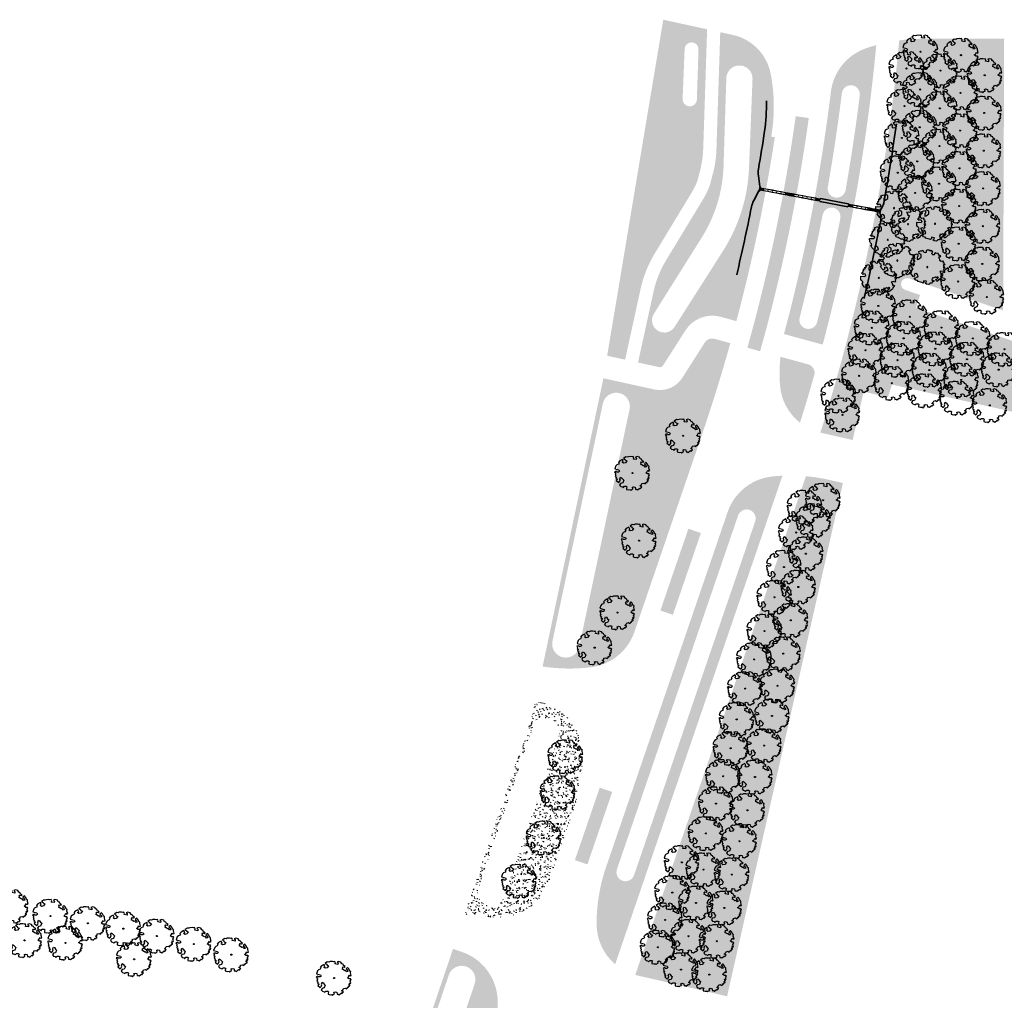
# Model space of a CAD drawing. Header units: metres. Extents: x 232632 to 233536, y 552897 to 554400.
# Tile 6 of 17: x 233106 to 233330, y 553630 to 553853. Entities that reach past the tile are written whole.
import ezdxf

# ---------------------------------------------------------------- set-up
doc = ezdxf.new("R2010")
doc.units = ezdxf.units.M
doc.linetypes.add('NLCS-HIDDEN', pattern=[4, 2, -2])
for name, color, linetype, lineweight in [('ACO consrtructie 009', 251, 'Continuous', 9), ('ACO constructie 018', 7, 'Continuous', 18), ('ACO verborgen', 251, 'NLCS-HIDDEN', 13), ('N-WE-FV-FAUNAPASSAGE_FAUNATUNNEL-GN', 7, 'Continuous', 18), ('N-WE-GR-BEPLANTING_CULTUUR_BOSPLANTSOEN-A', 92, 'Continuous', 18), ('N-WE-GR-GRAS-A', 62, 'Continuous', 9)]:
    doc.layers.add(name, color=color, linetype=linetype, lineweight=lineweight)
for name, color, linetype, lineweight, true_color in [('N-WE-FV-FAUNAPASSAGE_FAUNATUNNEl_GELEIDING-G', 7, 'IE-TERREINAFSCHEIDING-KUNSTMATIG', 35, 0x37db00), ('N-WE-FV-FAUNAPASSAGE_FAUNATUNNEl_GELEIDING_ELEMENT-G', 7, 'IE-TERREINAFSCHEIDING-KUNSTMATIG', 35, 0xca7412), ('N-WE-GR-BOOM-S', 7, 'Continuous', 25, 0x165700)]:
    doc.layers.add(name, color=color, linetype=linetype, lineweight=lineweight, true_color=true_color)
doc.linetypes.add('IE-TERREINAFSCHEIDING-KUNSTMATIG', pattern='A,4,[82,NLCS.SHX,S=0.75,R=90,X=0,Y=0],4,-2', length=10)
pattern_1 = [(0, (0, 0), (2.5, 2.5), [0.3, -2]), (45, (1, 0.5), (-0.2828427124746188, 4.666904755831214), [0.3, -2]), (29.99999999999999, (0.2, 0.3), (0.5686533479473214, 3.215063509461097), [0.3, -2]), (15, (0.8, 1.2), (0.9640675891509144, 1.811235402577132), [0.3, -2]), (135, (0.4, 5), (-0.07071067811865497, -1.626345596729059), [0.3, -2]), (150, (3, 1), (0.5392304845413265, -1.466025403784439), [0.3, -2]), (165, (0.6000000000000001, 0.1), (0.358630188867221, -1.752536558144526), [0.3, -2]), (85, (1, 1), (-2.18169349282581, 2.600041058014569), [0.3, -2]), (99.99999999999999, (0, 0), (-2.780294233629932, 1.946782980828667), [0.3, -2])]

# ---------------------------------------------------------------- blocks, each defined once
blk = doc.blocks.new('SGR-BOOM_06')
at = {"linetype": 'Continuous', "flags": 128}
blk.add_lwpolyline([(2.697926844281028, 3.519936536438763), (2.530031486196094, 3.938911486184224), (2.197017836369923, 4.064448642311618), (1.94450365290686, 4.524361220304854), (1.273022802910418, 4.692183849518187), (0.8554126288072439, 4.524288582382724), (1.107912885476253, 4.273186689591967), (1.064270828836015, 3.811889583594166), (0.2276521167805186, 3.979701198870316), (0.3518243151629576, 4.315444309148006), (0.1839317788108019, 4.692111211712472), (-0.1504327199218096, 4.608837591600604), (-0.4861730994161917, 4.692066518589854), (-1.154910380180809, 4.649713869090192), (-1.490634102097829, 4.483188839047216), (-1.95193375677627, 4.56504461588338), (-2.538756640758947, 4.105076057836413), (-2.119756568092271, 3.896293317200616), (-1.994180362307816, 3.643818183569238), (-1.575180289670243, 3.435035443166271), (-1.994130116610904, 2.890461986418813), (-2.538667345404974, 2.766231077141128), (-2.915367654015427, 3.099211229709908), (-2.619546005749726, 3.216664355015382), (-2.873110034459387, 3.855299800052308), (-3.627802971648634, 3.434898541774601), (-4.004453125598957, 3.015887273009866), (-3.794266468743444, 2.84803387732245), (-4.004419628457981, 2.513649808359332), (-4.424759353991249, 2.345754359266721), (-4.716801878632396, 2.05367287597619), (-5.01017267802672, 1.214316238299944), (-3.88011881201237, 0.9209648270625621), (-3.712226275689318, 0.5442979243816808), (-4.004271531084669, 0.2931597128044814), (-4.506508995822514, 0.2931262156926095), (-4.602327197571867, 0.5555981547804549), (-5.093368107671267, 0.3763383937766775), (-4.757596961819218, -0.1681847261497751), (-4.925450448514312, -0.3770066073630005), (-4.716628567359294, -0.544860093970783), (-4.88446521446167, -1.006165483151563), (-4.532341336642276, -1.182198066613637), (-4.716561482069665, -1.550699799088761), (-4.424496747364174, -1.591623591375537), (-4.292786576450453, -1.70719043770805), (-4.61907625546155, -2.106831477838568), (-3.920821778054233, -2.682045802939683), (-3.668355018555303, -2.430910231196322), (-3.459575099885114, -1.969602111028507), (-3.627456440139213, -1.760802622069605), (-3.418684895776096, -1.173935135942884), (-3.123882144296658, -1.341782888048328), (-2.788119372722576, -1.760746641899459), (-2.496040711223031, -2.010481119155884), (-2.788049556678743, -2.807529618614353), (-3.418567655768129, -2.931766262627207), (-3.668290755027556, -3.394441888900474), (-3.332530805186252, -3.771097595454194), (-2.831649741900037, -3.896623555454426), (-2.768861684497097, -4.022178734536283), (-2.70607362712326, -4.147733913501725), (-2.328058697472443, -3.728722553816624), (-1.825821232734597, -3.728689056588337), (-1.574691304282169, -3.89653972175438), (-1.698860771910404, -4.27322610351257), (-1.6988383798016, -4.608960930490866), (-1.154284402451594, -4.735848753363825), (-0.6097418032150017, -4.692139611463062), (-0.4855303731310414, -4.944614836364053), (-0.2330665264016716, -4.64980644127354), (0.1012924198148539, -4.483281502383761), (-0.05880460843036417, -4.006538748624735), (0.2691206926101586, -3.89641674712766), (0.7727313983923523, -4.023307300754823), (0.8560217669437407, -4.608790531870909), (1.149445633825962, -4.565098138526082), (1.441519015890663, -4.735675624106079), (2.070647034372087, -4.232031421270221), (2.365446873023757, -4.356206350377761), (2.321760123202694, -4.14739857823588), (2.657483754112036, -3.979508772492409), (2.406348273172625, -3.728406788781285), (2.112915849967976, -3.643810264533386), (2.574182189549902, -3.226158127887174), (2.615108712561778, -2.975036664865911), (3.159645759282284, -2.848076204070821), (3.537702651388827, -3.058226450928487), (3.787439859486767, -2.807091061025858), (3.770391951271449, -2.632754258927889), (4.123163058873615, -2.632730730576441), (4.123146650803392, -2.386717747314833), (4.458873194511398, -2.262500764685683), (4.458859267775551, -2.05369007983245), (4.082181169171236, -2.05371520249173), (4.543444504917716, -1.591025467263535), (4.250006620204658, -1.424542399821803), (4.626693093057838, -1.550076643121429), (4.752232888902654, -1.256641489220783), (4.54339981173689, -0.9209205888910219), (4.835431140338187, -0.4609716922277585), (4.667549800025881, -0.2521722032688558), (4.249928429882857, -0.2522000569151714), (3.746303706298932, 0.08486595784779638), (4.082024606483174, 0.2936990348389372), (4.375415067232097, 0.8382641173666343), (4.543299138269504, 0.5885213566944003), (4.876296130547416, 0.7127381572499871), (4.667437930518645, 1.425137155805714), (4.711079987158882, 1.886434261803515), (4.499534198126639, 1.969671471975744), (4.163754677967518, 2.639753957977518), (3.828442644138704, 3.012677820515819), (3.373874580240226, 2.603955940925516), (3.662895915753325, 2.430909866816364), (3.914056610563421, 1.801765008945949), (3.537384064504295, 1.718488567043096), (3.327180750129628, 2.136095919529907), (2.991451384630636, 2.054186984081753), (2.657064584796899, 2.305283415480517), (2.238064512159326, 2.514066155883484), (2.446864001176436, 2.681947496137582), (2.321287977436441, 2.931693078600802), (2.530081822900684, 3.184190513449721), (2.865825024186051, 3.05865353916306), (3.159240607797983, 3.226540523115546)], close=True, dxfattribs=at)
blk.add_circle((0, 0), 0.15)
blk = doc.blocks.new('FT onder verharding')
at = {"lineweight": 0, "ltscale": 0.2}
for p, q in [((-0.2899999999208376, 0), (-0.2899999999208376, 1)), ((-0.2899999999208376, 1), (-0.190000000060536, 1)), ((-0.190000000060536, 0), (-0.2899999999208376, 0)), ((0.1899999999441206, 1), (0.2900000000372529, 1)), ((0.2900000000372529, 0), (0.1899999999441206, 0)), ((0.2900000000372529, 1), (0.2900000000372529, 0))]:
    blk.add_line(p, q, dxfattribs=at)
at = {"ltscale": 0.2}
for p, q in [((0.190000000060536, 1), (-0.1899999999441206, 1)), ((-0.1899999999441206, 1), (-0.1899999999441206, 0)), ((-0.1899999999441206, 0), (0.190000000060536, 0)), ((0.190000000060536, 0), (0.190000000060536, 1))]:
    blk.add_line(p, q, dxfattribs=at)
blk = doc.blocks.new('öffnung')
for p, q in [((-26.00000127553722, 20.99921656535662), (-7.390954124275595e-07, 20.99921656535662)), ((-26.00000127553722, 20.99921656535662), (-26.00000127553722, 16.02982831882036)), ((-7.390954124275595e-07, 16.02982831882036), (-26.00000127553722, 16.02982831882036)), ((-26.00000127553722, 13.98801160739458), (-26.00000127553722, 16.02982831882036)), ((-7.390954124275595e-07, 13.98801160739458), (-26.00000127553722, 13.98801160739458)), ((-7.390954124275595e-07, 16.02982831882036), (-7.390954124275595e-07, 20.99921656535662)), ((-7.390954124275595e-07, 13.98801160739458), (-7.390954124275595e-07, 16.02982831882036)), ((-26.00000127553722, -13.98800956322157), (-7.390954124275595e-07, -13.98800956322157)), ((-26.00000127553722, -13.98800956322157), (-26.00000127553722, -16.0313908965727)), ((-26.00000127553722, -16.0313908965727), (-7.390954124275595e-07, -16.0313908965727)), ((-26.00000127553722, -21.00077914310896), (-26.00000127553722, -16.0313908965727)), ((-7.390954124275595e-07, -21.00077914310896), (-26.00000127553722, -21.00077914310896)), ((-7.390954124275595e-07, -13.98800956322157), (-7.390954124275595e-07, -16.0313908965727)), ((-7.390954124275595e-07, -16.0313908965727), (-7.390954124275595e-07, -21.00077914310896))]:
    blk.add_line(p, q)
for centre, radius, start, end in [((-25.99999999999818, -0.0007812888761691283), 21.00000000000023, 90, 270), ((-25.99999999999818, -0.0007812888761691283), 16.03060971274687, 90, 270), ((-25.99999999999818, 0), 13.98801439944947, 90, 270), ((0, -0.0007812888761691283), 21.00000000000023, 270, 90), ((0, -0.0007812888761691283), 16.03060971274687, 270, 90), ((0, 0), 13.98801439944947, 270, 90)]:
    blk.add_arc(centre, radius, start, end)
blk = doc.blocks.new('KP 1000 (bovenaanzicht)')
at = {"layer": 'ACO consrtructie 009'}
blk.add_point((0.3299999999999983, -0.4999999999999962), dxfattribs=at)
at = {"layer": 'ACO constructie 018'}
for p, q in [((0.03500000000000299, -0.719999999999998), (0.04000000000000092, 0)), ((0.620000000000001, 0), (0.04000000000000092, 0)), ((0.1400000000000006, 0), (0.1375070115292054, 0)), ((0.1400000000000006, 0), (0.1400000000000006, -0.72)), ((0.5200000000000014, 0), (0.5200000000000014, -0.72)), ((0.522492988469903, 0), (0.5200000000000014, 0)), ((0.6249999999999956, -0.7199999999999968), (0.620000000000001, 0)), ((0.03500000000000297, -0.719999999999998), (-0.1699999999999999, -0.8674999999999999)), ((-0.1699999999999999, -0.9275), (-0.04999999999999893, -0.8674999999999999)), ((-0.04999999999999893, -0.8674999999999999), (-0.1699999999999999, -0.8674999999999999)), ((-0.1699999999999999, -0.9275), (-0.1699999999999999, -0.8674999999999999)), ((-0.1699999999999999, -0.97), (-0.1699999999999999, -0.9275)), ((-0.1699999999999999, -0.97), (0.8300000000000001, -0.97)), ((-0.1699999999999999, -0.9955746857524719), (-0.1699999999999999, -0.97)), ((-0.1699999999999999, -0.9999999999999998), (-0.1699999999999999, -0.9955746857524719)), ((-0.1699999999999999, -0.9999999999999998), (0.8300000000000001, -0.9999999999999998)), ((0.1400000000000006, -0.72), (-0.04999999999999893, -0.8674999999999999)), ((0.1372861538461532, -0.72), (0.03500000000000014, -0.72)), ((0.1400000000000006, -0.72), (0.1372861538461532, -0.72)), ((0.5200000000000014, -0.72), (0.7100000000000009, -0.8674999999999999)), ((0.5227138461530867, -0.72), (0.5200000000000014, -0.72)), ((0.625, -0.72), (0.5227138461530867, -0.72)), ((0.6249999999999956, -0.7199999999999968), (0.8300000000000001, -0.8674999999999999)), ((0.7100000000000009, -0.8674999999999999), (0.8300000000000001, -0.9275)), ((0.8300000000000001, -0.8674999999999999), (0.7100000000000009, -0.8674999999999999)), ((0.8300000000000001, -0.8674999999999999), (0.8300000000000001, -0.9275)), ((0.8300000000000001, -0.97), (0.8300000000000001, -0.9275)), ((0.8300000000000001, -0.97), (0.8300000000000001, -0.9955746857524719)), ((0.8300000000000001, -0.9955746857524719), (0.8300000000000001, -0.9999999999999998))]:
    blk.add_line(p, q, dxfattribs=at)
at = {"layer": 'ACO verborgen'}
for p, q in [((0.07500000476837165, -0.7450000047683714), (0.08000000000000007, 0)), ((0.5800000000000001, 0), (0.5849999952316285, -0.7450000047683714)), ((-0.1282539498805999, -0.9499999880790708), (-0.1699999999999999, -0.9499999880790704)), ((-0.1282539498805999, -0.9499999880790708), (-0.1261587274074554, -0.889999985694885)), ((0.7861587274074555, -0.889999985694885), (0.7882539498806, -0.9499999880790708)), ((0.7882539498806, -0.9499999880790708), (0.8300000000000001, -0.9499999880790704))]:
    blk.add_line(p, q, dxfattribs=at)
at = {"layer": 'ACO verborgen', "flags": 128}
for points in [[(-0.1261587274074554, -0.889999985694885), (-0.1026501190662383, -0.8730544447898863), (-0.04304395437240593, -0.8300889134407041), (0.07500000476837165, -0.7450000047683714)], [(0.5849999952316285, -0.7450000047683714), (0.6446061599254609, -0.7879655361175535), (0.7042123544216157, -0.8309311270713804), (0.7632343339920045, -0.8734755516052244), (0.7861587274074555, -0.889999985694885)]]:
    blk.add_lwpolyline(points, dxfattribs=at)
at = {"layer": 'ACO consrtructie 009', "xscale": 0.001, "yscale": 0.001, "zscale": 0.001}
for p in [(0.2788999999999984, -0.06249921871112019), (0.2788999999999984, -0.1874999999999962), (0.2788999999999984, -0.312499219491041), (0.2788999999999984, -0.4374999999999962), (0.2788999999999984, -0.5624984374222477), (0.2788999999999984, -0.687499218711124), (0.2788999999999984, -0.8124984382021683), (0.2788999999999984, -0.937499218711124), (0.407099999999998, -0.06249921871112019), (0.407099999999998, -0.1874999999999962), (0.407099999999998, -0.312499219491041), (0.407099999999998, -0.4374999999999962), (0.407099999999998, -0.5624984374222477), (0.407099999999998, -0.687499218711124), (0.407099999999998, -0.8124984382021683), (0.407099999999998, -0.937499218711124)]:
    blk.add_blockref('öffnung', p, dxfattribs=at)
blk = doc.blocks.new('KST 500 (bovenaanzicht)')
at = {"layer": 'ACO constructie 018'}
for p, q in [((-0.5, 0.2899999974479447), (-8.149072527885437e-10, 0.2934722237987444)), ((-0.5, -0.2899999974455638), (-0.5, 0.2899999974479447)), ((-0.5, 0.190000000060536), (0, 0.190000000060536)), ((0, 0.2934722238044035), (0, -0.2934722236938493)), ((-0.5, -0.1899999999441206), (0, -0.1899999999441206)), ((-0.5, -0.2899999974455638), (-1.658918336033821e-09, -0.2934722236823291))]:
    blk.add_line(p, q, dxfattribs=at)
at = {"layer": 'ACO verborgen'}
for p, q in [((-0.5, 0.2500000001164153), (-1.658918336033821e-09, 0.2534722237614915)), ((-0.5, 0.121349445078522), (-1.658918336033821e-09, 0.1248216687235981)), ((-0.5, -0.1213494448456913), (-1.658918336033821e-09, -0.1248216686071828)), ((-0.5, -0.2499999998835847), (-1.658918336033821e-09, -0.2534722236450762))]:
    blk.add_line(p, q, dxfattribs=at)
at = {"layer": 'ACO consrtructie 009', "xscale": 0.001, "yscale": 0.001, "zscale": 0.001, "rotation": 90.00000000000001}
for p in [(-0.4375, 0.07710000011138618), (-0.3124992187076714, 0.07710000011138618), (-0.1874999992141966, 0.07710000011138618), (-0.06249921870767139, 0.07710000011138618), (-0.4375, -0.05109999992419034), (-0.3124992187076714, -0.05109999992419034), (-0.1874999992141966, -0.05109999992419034), (-0.06249921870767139, -0.05109999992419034)]:
    blk.add_blockref('öffnung', p, dxfattribs=at)
blk = doc.blocks.new('FT onder verharding zaagstuk')
at = {"ltscale": 0.2}
blk.add_lwpolyline([(0.002395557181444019, 0.1899848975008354), (-0.002395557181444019, -0.1899848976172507), (0.497564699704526, -0.1962889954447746), (0.502355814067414, 0.1836807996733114)], close=True, dxfattribs=at)
at = {"lineweight": 0, "ltscale": 0.2, "flags": 128}
for points in [[(0.002395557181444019, 0.1899848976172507), (0.003656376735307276, 0.2899769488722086), (0.5036166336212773, 0.2836728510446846), (0.502355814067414, 0.1836807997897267)], [(0.497564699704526, -0.1962889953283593), (0.4963038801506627, -0.2962810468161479), (-0.003656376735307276, -0.2899769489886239), (-0.002395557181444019, -0.1899848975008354)]]:
    blk.add_lwpolyline(points, dxfattribs=at)

msp = doc.modelspace()

# ---------------------------------------------------------------- hatches: boundary and pattern name
at = {"layer": 'N-WE-GR-BEPLANTING_CULTUUR_BOSPLANTSOEN-A'}
h = msp.add_hatch(dxfattribs=at)
h.set_pattern_fill('AGR-BOSPLANTSOEN', color=256, pattern_type=2)
h.set_pattern_definition([(0, (0, 0), (1, 1), [1.2, -0.8]), (90, (0.6, -0.4), (-4, 2.449293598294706e-16), [0.8, -1.2]), (90, (1.6, 0.6), (-4, 2.449293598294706e-16), [0.8, -1.2]), (90, (2.6, -0.2), (-4, 2.449293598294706e-16), [0.4, -1.6]), (90, (3.6, 0.8), (-4, 2.449293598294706e-16), [0.4, -1.6])])
edge = h.paths.add_edge_path()
edge.add_arc((233387.2346944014, 553611.2320306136), 9.999999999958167, 167.2682864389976, 216.726684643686)
edge.add_arc((233370.6851033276, 553599.0367606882), 10.55791106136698, -4.725899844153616, 36.063754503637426, ccw=False)
edge.add_line((233381.2071200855, 553598.1669047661), (233351.3167645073, 553465.8744050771))
edge.add_arc((233354.2430026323, 553465.2132466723), 3.000000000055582, 167.2682864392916, 257.2682864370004)
edge.add_line((233353.5818442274, 553462.2870085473), (233367.0888895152, 553459.2352075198))
edge.add_arc((233367.7500479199, 553462.161445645), 3.000000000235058, 257.2682864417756, 350.4341937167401)
edge.add_arc((250045.7526230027, 550651.5254798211), 16910.17369469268, 169.8799326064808, 170.4341937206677, ccw=False)
edge.add_arc((232481.2665230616, 553786.5843931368), 931.9048373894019, 349.8799326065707, 357.4623229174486)
edge.add_arc((233403.6658956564, 553745.7038331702), 8.600000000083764, 357.4623229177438, 431.0083620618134)
edge.add_line((233406.4645950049, 553753.8357014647), (233309.4515262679, 553787.2241433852))
edge.add_arc((233307.8243754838, 553782.4963129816), 4.999999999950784, 71.0083620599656, 161.0083620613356)
edge.add_line((233303.0965450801, 553784.1234637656), (233300.3967109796, 553776.2788571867))
edge.add_arc((233305.1245413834, 553774.6517064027), 5.000000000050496, 161.0083620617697, 257.2654089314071)
edge.add_line((233304.0223657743, 553769.7746982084), (233404.593218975, 553747.0462677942))
edge.add_arc((233403.9319136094, 553744.1200628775), 3.000000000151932, -12.731713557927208, 77.26540892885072, ccw=False)
edge.add_line((233406.8581517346, 553743.4589044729), (233377.4805673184, 553613.4358919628))
at = {"layer": 'N-WE-GR-GRAS-A'}
h = msp.add_hatch(dxfattribs=at)
h.set_pattern_fill('AGR-GRAS_01', color=256, scale=0.1, pattern_type=2)
h.set_pattern_definition(pattern_1)
edge = h.paths.add_edge_path(flags=16)
edge.add_arc((233258.1401534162, 553834.4916559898), 1.627438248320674, 184.4752094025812, 350.81550861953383, ccw=False)
edge.add_line((233256.5176769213, 553834.3646706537), (233256.9828087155, 553845.9004432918))
edge.add_arc((233258.5557938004, 553845.8208008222), 1.575000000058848, -2.898491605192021, 177.101508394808, ccw=False)
edge.add_line((233260.1287788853, 553845.7411583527), (233259.7467271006, 553834.2318940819))
edge = h.paths.add_edge_path()
edge.add_line((233239.3995763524, 553776.300448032), (233252.1301385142, 553852.5362775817))
edge.add_line((233252.1301385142, 553852.5362775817), (233262.0866254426, 553850.3575342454))
edge.add_line((233262.0866254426, 553850.3575342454), (233261.2063211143, 553823.4573408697))
edge.add_arc((233236.2196968, 553824.2750239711), 25.00000000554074, 347.3483265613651, 358.1256740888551, ccw=False)
edge.add_line((233260.6126875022, 553818.7994413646), (233259.869197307, 553815.941064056))
edge.add_arc((233242.6737633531, 553822.7650695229), 18.49999998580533, 328.7520718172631, 338.35435418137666, ccw=False)
edge.add_line((233258.489979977, 553813.1683361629), (233250.2151983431, 553799.5308061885))
edge.add_arc((233272.8708600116, 553785.784134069), 26.49999999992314, 148.7520718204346, 167.6567290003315)
edge.add_line((233246.9834231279, 553791.4489916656), (233243.4734428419, 553775.4089780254))
edge.add_line((233243.4734428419, 553775.4089780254), (233239.3995763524, 553776.300448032))
h = msp.add_hatch(dxfattribs=at)
h.set_pattern_fill('AGR-GRAS_01', color=256, scale=0.1, pattern_type=2)
h.set_pattern_definition(pattern_1)
edge = h.paths.add_edge_path(flags=16)
edge.add_line((233254.7093232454, 553782.8536857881), (233265.6707144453, 553800.0472459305))
edge.add_arc((233233.6285004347, 553820.4750828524), 38.00000000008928, 327.4813127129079, 357.7875138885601)
edge.add_line((233271.6001724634, 553819.008071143), (233272.3873358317, 553839.0568594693))
edge.add_arc((233269.4152324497, 553839.173551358), 2.974393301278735, 357.7515854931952, 537.7515856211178)
edge.add_line((233266.4431290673, 553839.2902432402), (233265.8145754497, 553819.3485384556))
edge.add_arc((233233.3308981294, 553820.3784451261), 32.49999999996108, 327.84607993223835, 358.18402503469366, ccw=False)
edge.add_line((233260.8460954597, 553803.0820895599), (233250.003125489, 553785.8329958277))
edge.add_arc((233252.3609662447, 553784.3508312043), 2.784999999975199, 147.8460799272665, 327.4813127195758)
h.paths.add_polyline_path([(233273.9287715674, 553813.6686335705), (233273.8574809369, 553813.681820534), (233274.0393700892, 553814.6651395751), (233274.1106607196, 553814.6519526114), (233274.1478331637, 553814.5230409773), (233274.2583137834, 553814.3093817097), (233274.9663034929, 553814.17842152), (233274.8971856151, 553813.8047602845), (233274.1891959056, 553813.9357204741), (233274.0095974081, 553813.7757185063)], flags=16)
edge = h.paths.add_edge_path()
edge.add_arc((232887.5040424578, 553885.6559170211), 394.4999999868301, 345.0911538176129, 351.28455132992)
edge.add_line((233277.448777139, 553825.8783804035), (233276.6342423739, 553826.0011340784))
edge.add_line((233276.6342423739, 553826.0011340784), (233276.7832636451, 553826.989968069))
edge.add_arc((233238.0456920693, 553832.8278763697), 39.17499999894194, 351.4297879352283, 370.986504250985)
edge.add_arc((233265.5325108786, 553838.1640539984), 11.17500000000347, 10.98650425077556, 77.65672900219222)
edge.add_line((233267.9213706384, 553849.0807372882), (233265.0668895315, 553849.705373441))
edge.add_line((233265.0668895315, 553849.705373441), (233264.1954603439, 553823.0763851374))
edge.add_arc((233239.20883603, 553823.8940682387), 25.00000000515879, 347.3483265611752, 358.12567408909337, ccw=False)
edge.add_line((233263.6018267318, 553818.4184856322), (233262.6576460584, 553814.8344685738))
edge.add_arc((233242.6737633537, 553822.7650695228), 21.49999998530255, 328.752071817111, 338.3543541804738, ccw=False)
edge.add_line((233261.054771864, 553811.6121091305), (233252.7799902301, 553797.9745791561))
edge.add_arc((233272.8708600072, 553785.7841340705), 23.49999999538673, 148.7520718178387, 167.6567290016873)
edge.add_line((233249.9140763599, 553790.807687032), (233246.404096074, 553774.7676733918))
edge.add_line((233246.404096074, 553774.7676733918), (233251.2113733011, 553773.7157136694))
edge.add_arc((233251.3866632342, 553774.5167588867), 0.8200000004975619, 257.6567290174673, 327.4813126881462)
edge.add_line((233252.0781004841, 553774.0759476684), (233257.1758033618, 553782.0719820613))
edge.add_arc((233263.2300953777, 553778.2121960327), 7.179999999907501, 74.7745367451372, 147.4813127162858, ccw=False)
edge.add_line((233265.1156927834, 553785.1401771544), (233268.7237395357, 553784.1581704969))
h = msp.add_hatch(dxfattribs=at)
h.set_pattern_fill('AGR-GRAS_01', color=256, scale=0.1, pattern_type=2)
h.set_pattern_definition(pattern_1)
edge = h.paths.add_edge_path()
edge.add_line((233309.4515262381, 553787.2241433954), (233310.4219324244, 553790.0864156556))
edge.add_line((233310.4219324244, 553790.0864156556), (233307.0372492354, 553791.2339366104))
edge.add_arc((233307.4705921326, 553792.5371738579), 1.373394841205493, 73.94075322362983, 251.6073800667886, ccw=False)
edge.add_line((233307.8505159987, 553793.8569735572), (233329.2668993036, 553786.566513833))
edge.add_line((233329.2668993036, 553786.566513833), (233329.5025161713, 553848.2008345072))
edge.add_line((233329.5025161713, 553848.2008345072), (233311.13694113, 553848.2127850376))
edge.add_arc((233311.1109130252, 553808.2127935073), 39.99999999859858, 89.96271748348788, 97.80642608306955)
edge.add_arc((232887.5040424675, 553885.6559170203), 419.8799999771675, 349.54610995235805, 354.8330197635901, ccw=False)
edge.add_line((233300.4145579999, 553809.4711380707), (233301.2405882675, 553809.3183433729))
edge.add_line((233301.2405882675, 553809.3183433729), (233301.4201867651, 553809.4783453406))
edge.add_line((233301.4201867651, 553809.4783453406), (233301.5010126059, 553809.5854302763))
edge.add_line((233301.5010126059, 553809.5854302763), (233301.5679517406, 553809.5730482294))
edge.add_line((233301.5679517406, 553809.5730482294), (233301.3904140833, 553808.588924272))
edge.add_line((233301.3904140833, 553808.588924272), (233301.3191234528, 553808.6021112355))
edge.add_line((233301.3191234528, 553808.6021112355), (233301.2819510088, 553808.7310228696))
edge.add_line((233301.2819510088, 553808.7310228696), (233301.1714703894, 553808.9446821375))
edge.add_line((233301.1714703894, 553808.9446821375), (233300.3454401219, 553809.0974768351))
edge.add_arc((232887.5040424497, 553885.6559170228), 419.8799999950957, 342.42390549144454, 349.4942560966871, ccw=False)
edge.add_line((233287.7826762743, 553758.8638443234), (233295.1107104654, 553757.1804901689))
edge.add_line((233295.1107104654, 553757.1804901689), (233297.5992634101, 553768.1506260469))
edge.add_line((233297.5992634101, 553768.1506260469), (233303.1177384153, 553766.9034826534))
edge.add_line((233303.1177384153, 553766.9034826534), (233304.0223657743, 553769.7746982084))
edge.add_arc((233305.1245413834, 553774.6517064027), 4.9999999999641, 161.0083620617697, 257.2654089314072, ccw=False)
edge.add_line((233300.3967109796, 553776.2788571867), (233303.0967450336, 553784.1240446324))
edge.add_arc((233307.8239946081, 553782.4970937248), 4.999385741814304, 71.0013227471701, 161.0083617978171, ccw=False)
h = msp.add_hatch(dxfattribs=at)
h.set_pattern_fill('AGR-GRAS_01', color=256, scale=0.1, pattern_type=2)
h.set_pattern_definition(pattern_1)
edge = h.paths.add_edge_path(flags=16)
edge.add_arc((233290.3106820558, 553807.8519132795), 2.050000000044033, 351.5648926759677, 529.0609738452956)
edge.add_arc((232877.7719500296, 553887.8142456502), 418.166825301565, 345.7778371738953, 349.03024233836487, ccw=False)
edge.add_arc((233285.0673830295, 553784.4268170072), 2.051367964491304, 161.4909773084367, 345.6760922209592)
edge.add_arc((232887.5040420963, 553885.6559171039), 412.3000003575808, 345.7144950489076, 349.0800924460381)
h.paths.add_polyline_path([(233294.0719069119, 553810.2579217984), (233294.1410247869, 553810.6315830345), (233295.1241315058, 553810.4485460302), (233295.0552259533, 553810.0760326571)], flags=16)
edge = h.paths.add_edge_path(flags=16)
edge.add_arc((232887.5040423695, 553885.6559170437), 412.3000000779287, 349.957768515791, 352.9955193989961)
edge.add_arc((233294.695459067, 553835.6267744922), 2.046706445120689, 352.9955193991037, 532.9955193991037)
edge.add_arc((232886.943518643, 553885.813158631), 408.782112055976, 349.96462074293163, 352.9832252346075, ccw=False)
edge.add_arc((233291.4900391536, 553814.2230961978), 2.050000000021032, 169.9646207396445, 346.9875437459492)
edge = h.paths.add_edge_path()
edge.add_arc((233284.4451517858, 553772.3956419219), 2.041007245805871, 335.1835612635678, 434.2964210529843)
edge.add_line((233284.9975719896, 553774.3604682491), (233278.7168573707, 553776.0698983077))
edge.add_arc((233318.5335608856, 553772.244964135), 40.00000000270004, 174.5128012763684, 183.50779385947)
edge.add_arc((233290.5860193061, 553770.5318033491), 11.99999999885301, 183.507793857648, 231.7849548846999)
edge.add_arc((232887.504042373, 553885.6559170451), 414.8000000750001, 342.5261139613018, 344.0312460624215)
h.paths.add_polyline_path([(233287.6803331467, 553811.4402013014), (233286.6970141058, 553811.622090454), (233286.7661319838, 553811.9957516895), (233287.7494510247, 553811.8138625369)])
edge = h.paths.add_edge_path()
edge.add_line((233279.5318496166, 553781.2208252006), (233279.551425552, 553781.2111854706))
edge.add_line((233279.551425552, 553781.2111854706), (233288.311491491, 553778.8269472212))
edge.add_arc((232887.5040424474, 553885.6559170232), 414.7999999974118, 345.0756586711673, 354.6213364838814)
edge.add_arc((233311.1109130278, 553808.2127935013), 40.00000000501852, 105.4163658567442, 108.8019144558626)
edge.add_arc((233302.0865878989, 553834.718671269), 12.00000000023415, 108.8019144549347, 172.9955193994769)
edge.add_arc((232887.5040424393, 553885.6559170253), 405.7000000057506, 345.0830005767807, 352.9955194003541, ccw=False)
h = msp.add_hatch(dxfattribs=at)
h.set_pattern_fill('AGR-GRAS_01', color=256, scale=0.1, pattern_type=2)
h.set_pattern_definition(pattern_1)
h.paths.add_polyline_path([(233281.7804189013, 553812.5315362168), (233281.8495367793, 553812.9051974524), (233279.8828986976, 553813.2689757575), (233279.8137808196, 553812.8953145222)], flags=16)
edge = h.paths.add_edge_path()
edge.add_line((233271.2227114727, 553778.1280398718), (233274.1078565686, 553777.3058855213))
edge.add_arc((232887.5097601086, 553885.654722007), 401.4941575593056, 344.3438232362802, 352.0661701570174)
edge.add_line((233285.1608708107, 553830.2367401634), (233282.1878126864, 553830.6378952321))
edge.add_arc((232887.4984653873, 553885.6570805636), 398.5056983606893, 344.3458118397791, 352.0641815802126, ccw=False)
h.paths.add_polyline_path([(233240.5468684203, 553677.3431146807), (233237.708791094, 553678.315388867), (233232.0781427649, 553661.8794744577), (233234.9162200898, 553660.9072002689)])
h.paths.add_polyline_path([(233251.4770067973, 553718.5049375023), (233254.3150841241, 553717.532663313), (233260.6691466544, 553736.0802304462), (233257.8310693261, 553737.0525046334)])
h = msp.add_hatch(dxfattribs=at)
h.set_pattern_fill('AGR-GRAS_01', color=256, scale=0.1, pattern_type=2)
h.set_pattern_definition(pattern_1)
edge = h.paths.add_edge_path(flags=16)
edge.add_line((233226.9869854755, 553711.5609421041), (233238.4216931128, 553765.4601619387))
edge.add_arc((233241.4542013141, 553764.8168159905), 3.099999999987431, -11.977698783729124, 168.0223012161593, ccw=False)
edge.add_line((233244.4867095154, 553764.1734700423), (233233.0520018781, 553710.2742502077))
edge.add_arc((233230.0194936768, 553710.9175961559), 3.099999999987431, 168.0223012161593, 348.0223012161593, ccw=False)
edge = h.paths.add_edge_path()
edge.add_line((233224.7463354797, 553705.8023664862), (233238.5453199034, 553771.1848099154))
edge.add_line((233238.5453199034, 553771.1848099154), (233250.1040539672, 553768.6554524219))
edge.add_arc((233251.3866632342, 553774.5167588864), 6.000000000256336, 257.6567290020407, 327.4813127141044)
edge.add_line((233256.4459601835, 553771.2913109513), (233261.5436630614, 553779.2873453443))
edge.add_arc((233263.2300953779, 553778.2121960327), 2.000000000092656, 74.77453676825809, 147.4813127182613, ccw=False)
edge.add_line((233263.7553314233, 553780.1419957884), (233267.3581835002, 553779.161402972))
edge.add_arc((232887.5040424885, 553885.6559170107), 394.4999999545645, 341.0894634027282, 344.33882319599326, ccw=False)
edge.add_line((233260.7112106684, 553757.8018612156), (233245.5879523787, 553713.6569307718))
edge.add_arc((233234.2356430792, 553717.5460275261), 11.99999999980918, 276.99453474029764, 341.08946340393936, ccw=False)
edge.add_arc((233230.8259524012, 553745.3376451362), 39.99999999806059, 261.2577078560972, 276.9945347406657, ccw=False)
h = msp.add_hatch(dxfattribs=at)
h.set_pattern_fill('AGR-GRAS_01', color=256, scale=0.1, pattern_type=2)
h.set_pattern_definition(pattern_1)
edge = h.paths.add_edge_path()
edge.add_line((233250.2533967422, 553626.5991564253), (233235.6525352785, 553561.978127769))
edge.add_line((233235.6525352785, 553561.978127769), (233233.8894123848, 553554.1748337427))
edge.add_line((233233.8894123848, 553554.1748337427), (233227.4708274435, 553525.7659021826))
edge.add_line((233227.4708274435, 553525.7659021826), (233210.0433164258, 553529.7034988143))
edge.add_arc((233212.687950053, 553541.4084513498), 12.0000000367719, 254.33796438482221, 257.26828643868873, ccw=False)
edge.add_line((233209.4483999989, 553529.8540012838), (233243.0213173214, 553627.8536566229))
edge.add_arc((233239.5813318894, 553588.001849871), 40.00000001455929, 78.39209094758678, 85.06648971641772, ccw=False)
edge.add_line((233247.6298574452, 553627.1837492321), (233250.2533967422, 553626.5991564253))
edge = h.paths.add_edge_path()
edge.add_line((233245.7713598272, 553635.8283995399), (233263.9350466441, 553688.9010254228))
edge.add_line((233263.9350466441, 553688.9010254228), (233284.5126985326, 553748.9673810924))
edge.add_arc((233280.982284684, 553709.12348346), 40.00000000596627, 77.06742478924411, 84.93646603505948, ccw=False)
edge.add_line((233289.934455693, 553748.1088478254), (233292.9078006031, 553747.4260815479))
edge.add_line((233292.9078006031, 553747.4260815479), (233266.6205776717, 553630.9780778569))
edge.add_line((233266.6205776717, 553630.9780778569), (233250.99235984, 553634.6335658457))
edge.add_arc((233356.3112474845, 554106.8441762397), 483.8129066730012, 256.7926055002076, 257.42689269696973, ccw=False)
h = msp.add_hatch(dxfattribs=at)
h.set_pattern_fill('AGR-GRAS_01', color=256, scale=0.1, pattern_type=2)
h.set_pattern_definition(pattern_1)
edge = h.paths.add_edge_path(flags=16)
edge.add_arc((233243.5588200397, 553659.1364723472), 2.050000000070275, 161.0894634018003, 341.0894634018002)
edge.add_line((233245.4981728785, 553658.4720849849), (233272.9911959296, 553738.7244728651))
edge.add_arc((233271.0518430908, 553739.3888602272), 2.05000000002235, 341.0894634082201, 521.0894633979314)
edge.add_line((233269.1124902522, 553740.0532475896), (233241.619467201, 553659.8008597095))
edge = h.paths.add_edge_path()
edge.add_arc((233280.9822846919, 553709.1234833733), 40.00000009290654, 92.5789224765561, 95.90192462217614)
edge.add_arc((233278.1008749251, 553736.9748298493), 11.99999999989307, 95.89096533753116, 161.0932621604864)
edge.add_line((233266.7483078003, 553740.8631739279), (233239.1532953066, 553660.3159651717))
edge.add_arc((233276.9943263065, 553647.3523093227), 40.0000000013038, 161.0894634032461, 179.9280306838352)
edge.add_arc((233248.9943483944, 553647.3874801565), 12.00000000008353, 179.928030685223, 229.5798026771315)
edge.add_line((233241.2136886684, 553638.251762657), (233279.1824650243, 553749.0829710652))
h = msp.add_hatch(dxfattribs=at)
h.set_pattern_fill('AGR-GRAS_01', color=256, scale=0.1, pattern_type=2)
h.set_pattern_definition(pattern_1)
edge = h.paths.add_edge_path(flags=16)
edge.add_arc((233225.4821975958, 553691.0352330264), 3.099999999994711, 341.2485752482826, 521.2485752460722)
edge.add_line((233222.5467389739, 553692.0317683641), (233210.1629459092, 553655.553270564))
edge.add_arc((233213.0983876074, 553654.5566853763), 3.099999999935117, 161.2476022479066, 341.2484924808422)
edge.add_line((233216.0338447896, 553653.5601457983), (233228.4176562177, 553690.0386976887))
edge = h.paths.add_edge_path()
edge.add_line((233207.1013068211, 553649.6453226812), (233222.3890541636, 553694.6784109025))
edge.add_line((233222.3890541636, 553694.6784109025), (233223.0745871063, 553697.9134248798))
edge.add_line((233223.0745871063, 553697.9134248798), (233224.2877538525, 553697.6558123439))
edge.add_arc((233221.8133919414, 553685.9136859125), 11.99999999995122, -0.07133962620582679, 78.10043092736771, ccw=False)
edge.add_arc((233193.8134136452, 553685.9485490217), 40.00000000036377, 341.089463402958, 359.9286603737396, ccw=False)
edge.add_line((233231.6544446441, 553672.9848931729), (233226.1890888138, 553657.0314690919))
edge.add_arc((233214.8367795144, 553660.9205658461), 11.99999999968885, 270.31384082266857, 341.08946340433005, ccw=False)
edge.add_arc((233214.6834087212, 553688.9201457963), 39.99999999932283, 259.07332745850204, 270.313840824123, ccw=False)
h = msp.add_hatch(dxfattribs=at)
h.set_pattern_fill('AGR-GRAS_01', color=256, scale=0.1, pattern_type=2)
h.set_pattern_definition(pattern_1)
edge = h.paths.add_edge_path(flags=16)
edge.add_arc((233185.466743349, 553573.1621103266), 3.100000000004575, 161.2485752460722, 341.2485752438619)
edge.add_line((233188.4022019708, 553572.1655749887), (233209.3301105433, 553633.8121692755))
edge.add_arc((233206.3946519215, 553634.8087046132), 3.099999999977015, 341.2485752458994, 521.2485752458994)
edge.add_line((233203.4591932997, 553635.805239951), (233182.5312847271, 553574.1586456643))
edge = h.paths.add_edge_path()
edge.add_line((233180.4464687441, 553571.1282169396), (233204.417784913, 553641.7404773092))
edge.add_line((233204.417784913, 553641.7404773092), (233206.343333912, 553641.0862239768))
edge.add_arc((233202.5555016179, 553629.6997264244), 11.99999999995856, -0.07133962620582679, 71.59977934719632, ccw=False)
edge.add_arc((233174.5555233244, 553629.7345895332), 39.99999999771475, 341.08946340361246, 359.9286603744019, ccw=False)
edge.add_line((233212.3965543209, 553616.7709336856), (233195.619510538, 553567.7985881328))
edge.add_line((233195.619510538, 553567.7985881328), (233180.4464687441, 553571.1282169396))

# ---------------------------------------------------------------- linework, layer by layer
at = {"layer": 'N-WE-FV-FAUNAPASSAGE_FAUNATUNNEl_GELEIDING-G', "ltscale": 0.5, "flags": 128}
for points in [[(233275.5242982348, 553834.0943990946, -0.04587182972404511), (233275.1269667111, 553827.2395786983, -0.005540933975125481), (233273.7371612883, 553818.6635449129, 0.07630271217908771), (233273.707681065, 553817.1466105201), (233274.0393700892, 553814.665139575)], [(233301.5723032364, 553809.5722433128), (233301.5895988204, 553809.5994037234, 0.09880164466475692), (233302.2973850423, 553811.4238523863), (233302.5862259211, 553813.0757175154, 0.009516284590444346), (233305.0475875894, 553828.9241595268)], [(233273.8574809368, 553813.6818205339), (233272.6600915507, 553811.4831903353, 0.07630271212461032), (233272.1449983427, 553810.0560820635, -0.01005374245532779), (233268.7947087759, 553794.6535666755)], [(233301.3904140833, 553808.588924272), (233301.3950740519, 553808.5660791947, -0.09778009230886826), (233301.4072394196, 553806.6290358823, -0.010529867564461), (233297.7127150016, 553789.2715336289)]]:
    msp.add_lwpolyline(points, format="xyb", dxfattribs=at)
at = {"layer": 'N-WE-FV-FAUNAPASSAGE_FAUNATUNNEl_GELEIDING_ELEMENT-G', "ltscale": 0.3, "flags": 128}
for points in [[(233294.1604768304, 553810.736743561), (233294.1179007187, 553810.7985746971), (233287.8340787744, 553811.9609227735), (233287.7682714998, 553811.9156087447)], [(233294.0537180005, 553810.1595899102), (233293.9838685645, 553810.1114925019), (233287.7068751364, 553811.2725774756), (233287.6615126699, 553811.3384550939)]]:
    msp.add_lwpolyline(points, dxfattribs=at)

# ---------------------------------------------------------------- block references
at = {"rotation": 259.5201830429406}
msp.add_blockref('KP 1000 (bovenaanzicht)', (233274.9917679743, 553814.3160861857), dxfattribs=at)
at = {"layer": 'ACO consrtructie 009'}
for name, p, rotation in [('KST 500 (bovenaanzicht)', (233280.3399992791, 553812.9912005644), 349.5201830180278), ('KST 500 (bovenaanzicht)', (233280.8316587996, 553812.9002559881), 349.5201830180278), ('KST 500 (bovenaanzicht)', (233281.3233183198, 553812.8093114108), 349.5201830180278), ('KST 500 (bovenaanzicht)', (233281.8149778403, 553812.7183668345), 349.5201830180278), ('KST 500 (bovenaanzicht)', (233287.2232325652, 553811.7179764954), 349.5201830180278), ('KST 500 (bovenaanzicht)', (233287.7148920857, 553811.6270319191), 349.5201830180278), ('KST 500 (bovenaanzicht)', (233294.5981253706, 553810.3538078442), 349.5201835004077), ('KST 500 (bovenaanzicht)', (233295.0897848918, 553810.2628632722), 349.5201835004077), ('KST 500 (bovenaanzicht)', (233299.0230610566, 553809.5353066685), 349.5201833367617), ('KST 500 (bovenaanzicht)', (233299.5147205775, 553809.4443620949), 349.5201833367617), ('KST 500 (bovenaanzicht)', (233300.0063800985, 553809.3534175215), 349.5201833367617), ('KST 500 (bovenaanzicht)', (233300.4980396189, 553809.2624729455), 349.5201833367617), ('KP 1000 (bovenaanzicht)', (233300.4380161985, 553808.937977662), 79.52018299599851)]:
    msp.add_blockref(name, p, dxfattribs=dict(at, rotation=rotation))
at = {"layer": 'N-WE-FV-FAUNAPASSAGE_FAUNATUNNEL-GN'}
for name, p, rotation in [('FT onder verharding', (233274.9317445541, 553813.9915909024), 259.5201830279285), ('FT onder verharding', (233275.915063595, 553813.8097017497), 259.5201830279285), ('FT onder verharding', (233276.8983826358, 553813.6278125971), 259.5201830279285), ('FT onder verharding', (233277.8817016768, 553813.4459234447), 259.5201830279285), ('FT onder verharding', (233278.8650207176, 553813.2640342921), 259.5201830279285), ('FT onder verharding', (233281.8149778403, 553812.7183668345), 259.5201830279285), ('FT onder verharding', (233282.7982968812, 553812.5364776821), 259.5201830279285), ('FT onder verharding', (233283.7816159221, 553812.3545885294), 259.5201830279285), ('FT onder verharding', (233284.764934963, 553812.1726993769), 259.5201830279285), ('FT onder verharding', (233285.7482540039, 553811.9908102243), 259.5201830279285), ('FT onder verharding', (233295.0897848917, 553810.262863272), 259.5201831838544), ('FT onder verharding', (233296.073103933, 553810.0809741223), 259.5201830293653), ('FT onder verharding', (233297.0564229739, 553809.8990849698), 259.5201830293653), ('FT onder verharding zaagstuk', (233298.0397420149, 553809.717195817), 350.2425987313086)]:
    msp.add_blockref(name, p, dxfattribs=dict(at, rotation=rotation))
at = {"layer": 'N-WE-GR-BOOM-S', "xscale": 0.8, "yscale": 0.8}
for p in [(233310.5409275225, 553845.2663300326), (233319.7065780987, 553844.4946108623), (233307.3482972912, 553841.4624201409), (233315.0304208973, 553840.9860480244), (233325.0841538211, 553839.9334784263), (233310.433028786, 553836.7079192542), (233319.5986793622, 553835.9362000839), (233306.875082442, 553832.9374724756), (233314.9225221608, 553832.427637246), (233324.9762550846, 553831.3750676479), (233310.3251300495, 553828.1495084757), (233319.4907806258, 553827.3777893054), (233306.3021385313, 553825.7268665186), (233314.8146234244, 553823.8692264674), (233324.8683563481, 553822.8166568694), (233309.7655833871, 553820.404063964), (233305.3528054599, 553817.833638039), (233319.3828818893, 553818.819378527), (233314.7067246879, 553815.310815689), (233309.3299687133, 553813.2479556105), (233324.7604576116, 553814.258246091), (233319.2749831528, 553810.2609677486), (233324.6525588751, 553805.6998353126), (233319.1670844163, 553801.7025569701), (233324.5446601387, 553797.141424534), (233319.0591856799, 553793.1441461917), (233325.5423786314, 553789.6153502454), (233300.9350046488, 553787.6135808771), (233308.0955685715, 553785.1533258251), (233299.4926891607, 553782.632433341), (233315.2561324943, 553782.6930707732), (233306.6827756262, 553780.2598425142), (233322.416696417, 553780.2328157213), (233298.0518213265, 553777.5474237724), (233313.8728620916, 553777.8872516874), (233329.5772603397, 553777.7725606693), (233305.2822201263, 553775.300678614), (233321.0629485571, 553775.5146608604), (233312.5126189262, 553773.0539334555), (233328.2530350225, 553773.1420700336), (233296.6035834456, 553771.7417348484), (233304.0106236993, 553770.0681776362), (233319.7430177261, 553770.807188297), (233311.417663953, 553768.394620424), (233291.9208223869, 553767.2056717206, -9.637370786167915), (233318.8247042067, 553766.7210632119), (233326.2317444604, 553765.0475059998), (233292.8120373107, 553762.894726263, -2.953731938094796), (233256.662467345, 553758.153257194, -12.22375660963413), (233245.159004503, 553749.6811763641, -13.04345079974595), (233288.3932965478, 553743.5287511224, -9.198820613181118), (233284.2340392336, 553741.986234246, -8.574603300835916), (233286.1987595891, 553738.9556691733, -9.637370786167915), (233246.6449822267, 553734.3529761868, -13.04345079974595), (233282.2787500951, 553736.2072659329, -9.637370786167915), (233284.4907670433, 553731.3962206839, -9.637370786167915), (233279.5386712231, 553728.35511589, 1.656775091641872), (233282.7827744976, 553723.8367721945, -9.637370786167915), (233277.3631885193, 553721.512089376, 1.656775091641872), (233241.7360822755, 553718.0349395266, -13.04345079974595), (233281.0747819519, 553716.2773237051, -9.637370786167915), (233275.1252486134, 553713.8459871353, -1.739624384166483), (233236.5644284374, 553710.0776954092, -13.04345079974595), (233279.3667894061, 553708.7178752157, -9.637370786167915), (233272.783876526, 553707.4047440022, -9.637370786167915), (233270.7309527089, 553700.8041250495, -9.637370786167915), (233278.0604919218, 553701.4278075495, -9.637370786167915), (233276.8091801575, 553694.5883242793), (233268.7919059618, 553693.8047570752, -9.637370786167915), (233275.0155404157, 553687.8665198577), (233229.9609749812, 553685.3721906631), (233267.4247082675, 553687.253457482), (233265.7343609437, 553680.9092011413), (233272.9494012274, 553680.7394811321, -9.637370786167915), (233228.2109086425, 553677.2042042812, -14.39682259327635), (233264.1009543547, 553674.7073604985), (233271.2414086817, 553673.1800326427, -9.637370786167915), (233261.7986095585, 553667.9253159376), (233225.0403385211, 553666.9355267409, -16.44953081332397), (233269.4148849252, 553666.1545559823, -9.637370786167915), (233256.3565890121, 553661.36774627), (233261.2771898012, 553659.7289276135), (233267.7068923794, 553658.595107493, -9.637370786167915), (233219.442169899, 553657.1212227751, -14.79278696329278), (233254.1811063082, 553654.524719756), (233259.5691972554, 553652.1694791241), (233104.0767704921, 553651.3688536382, -14.75737571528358), (233265.9988998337, 553651.0356590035, -9.637370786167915), (233113.056897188, 553649.178704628, -14.75737571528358), (233121.5543934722, 553647.5443179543, -14.75737571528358), (233252.5476997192, 553648.3228791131), (233129.580857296, 553646.3279877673, -14.75737571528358), (233107.180572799, 553643.6732703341, -14.75737571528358), (233116.4385675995, 553643.0964757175, -19.06796143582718), (233137.2067006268, 553644.6592648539, -14.75737571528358), (233145.6123189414, 553642.8199079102, -14.75737571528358), (233257.8612047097, 553644.6100306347), (233264.290907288, 553643.4762105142, -9.637370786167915), (233154.0925893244, 553640.4241568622, -14.75737571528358), (233250.9142931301, 553642.1210384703), (233132.0426485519, 553639.3798774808, -17.55278333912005), (233256.153212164, 553637.0505821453), (233177.4308177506, 553635.1327996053, -14.19439722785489), (233262.5829147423, 553635.9167620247, -9.637370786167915)]:
    msp.add_blockref('SGR-BOOM_06', p, dxfattribs=at)
at = {"layer": 'N-WE-GR-BOOM-S', "xscale": -0.8, "yscale": 0.8000000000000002, "rotation": 161.5596786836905}
for p in [(233304.5069202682, 553809.7912984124), (233307.6952313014, 553806.1769208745), (233313.8093223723, 553806.2451174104), (233303.0801139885, 553802.5824689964), (233305.2627173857, 553797.8801830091), (233312.0619593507, 553796.4094674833), (233301.062212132, 553794.0008137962)]:
    msp.add_blockref('SGR-BOOM_06', p, dxfattribs=at)

doc.saveas('drawing.dxf')
